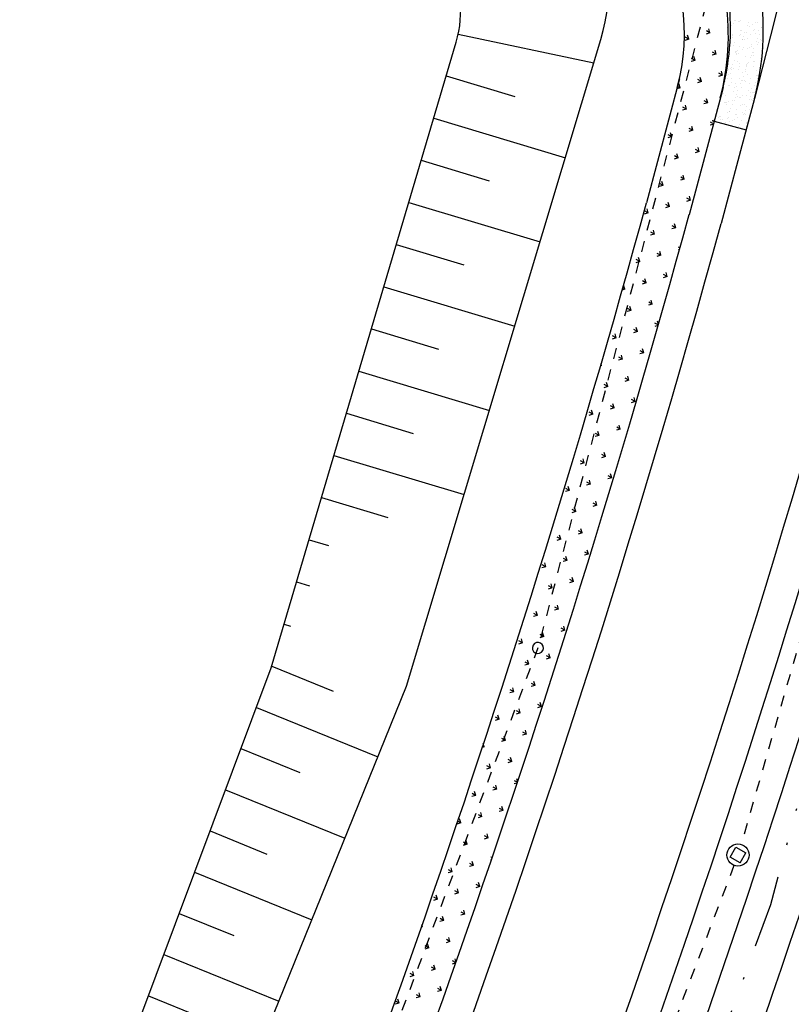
# Model space of a CAD drawing. Extents: x 0 to 1135, y 0 to 420.
# Tile 18 of 74: x 607 to 641, y 85 to 129. Entities that reach past the tile are written whole.
import ezdxf

# ---------------------------------------------------------------- set-up
doc = ezdxf.new("R2010")
doc.units = 0
doc.header["$LTSCALE"] = 2
doc.header["$MEASUREMENT"] = 0
for name, pattern in [('ACAD_ISO02W100', [0.5, 0.25, -0.25]), ('AUSGEZOGEN', [0]), ('GETRENNTX3', [3.25, 1, -0.75, 0, -0.75, 0, -0.75])]:
    doc.linetypes.add(name, pattern=pattern)
for name, color, linetype in [('BOESCHG', 8, 'AUSGEZOGEN'), ('Strassen', 15, 'CONTINUOUS'), ('Telekom', 8, 'GETRENNTX3')]:
    doc.layers.add(name, color=color, linetype=linetype)

msp = doc.modelspace()

# ---------------------------------------------------------------- linework, layer by layer
at = {"layer": 'BOESCHG'}
for points in [[(371.801, 194.57, 0.000005), (348.632, 194.62, 0.000007), (332.459, 194.655, 0.000063)], [(371.798, 193.57, 0.000005), (348.629, 193.62, 0.000007), (332.457, 193.655, 0.000063)]]:
    msp.add_lwpolyline(points, format="xyb", dxfattribs=at)
at = {"layer": 'Strassen', "linetype": 'ACAD_ISO02W100'}
for p, q in [((643.944, 154.196), (630.033, 100.984)), ((650.59, 131.481), (639.218, 92.104)), ((630.033, 100.984), (612.629, 54.645)), ((638.9, 91.157), (623.18, 50.061))]:
    msp.add_line(p, q, dxfattribs=at)
at = {"layer": 'Strassen', "linetype": 'Continuous'}
for p, q in [((641.271, 131.478), (640.555, 128.644)), ((638.783, 129.117), (638.783, 129.117)), ((638.855, 129.21), (638.855, 129.21)), ((638.902, 129.333), (638.902, 129.333)), ((638.976, 129.33), (638.976, 129.33)), ((639.102, 129.287), (639.102, 129.287)), ((639.15, 129.303), (639.15, 129.303)), ((639.212, 129.348), (639.212, 129.348)), ((639.507, 129.119), (639.507, 129.119)), ((639.554, 129.242), (639.554, 129.242)), ((639.582, 129.088), (639.582, 129.088)), ((639.749, 129.167), (639.749, 129.167)), ((639.858, 129.227), (639.858, 129.227)), ((639.953, 129.248), (639.953, 129.248)), ((640.206, 129.151), (640.206, 129.151)), ((626.426, 128.722), (632.562, 127.421)), ((636.856, 128.493), (636.803, 128.673)), ((637.814, 128.779), (637.635, 128.725)), ((637.814, 128.779), (637.649, 128.868)), ((637.814, 128.779), (637.761, 128.959)), ((638.597, 129.012), (638.593, 129.011)), ((638.843, 128.662), (638.843, 128.662)), ((638.851, 128.698), (638.851, 128.698)), ((639.13, 128.675), (639.13, 128.675)), ((639.189, 128.695), (639.189, 128.695)), ((639.215, 128.902), (639.215, 128.902)), ((639.236, 128.881), (639.236, 128.881)), ((639.312, 128.608), (639.312, 128.608)), ((639.385, 128.799), (639.385, 128.799)), ((639.468, 128.792), (639.468, 128.792)), ((639.646, 128.687), (639.646, 128.687)), ((639.787, 128.902), (639.787, 128.902)), ((640.555, 128.644), (639.825, 125.814)), ((639.846, 128.922), (639.846, 128.922)), ((639.882, 128.761), (639.882, 128.761)), ((640.013, 128.873), (640.013, 128.873)), ((640.037, 128.709), (640.037, 128.709)), ((640.125, 129.019), (640.125, 129.019)), ((640.159, 129.029), (640.159, 129.029)), ((617.968, 100.084), (626.333, 128.36)), ((624.089, 99.252), (632.882, 128.485)), ((636.856, 128.493), (636.676, 128.44)), ((636.856, 128.493), (636.691, 128.583)), ((638.811, 128.564), (638.811, 128.564)), ((638.867, 128.195), (638.867, 128.195)), ((638.911, 128.322), (638.911, 128.322)), ((639.143, 128.165), (639.143, 128.165)), ((639.265, 128.485), (639.265, 128.485)), ((639.282, 128.482), (639.282, 128.482)), ((639.38, 128.481), (639.38, 128.481)), ((639.489, 128.542), (639.489, 128.542)), ((639.682, 128.157), (639.682, 128.157)), ((639.713, 128.267), (639.713, 128.267)), ((639.917, 128.394), (639.917, 128.394)), ((639.96, 128.254), (639.96, 128.254)), ((639.964, 128.517), (639.964, 128.517)), ((640.027, 128.361), (640.027, 128.361)), ((640.077, 128.471), (640.077, 128.471)), ((640.136, 128.422), (640.136, 128.422)), ((637.142, 127.535), (637.088, 127.715)), ((638.1, 127.821), (637.92, 127.767)), ((638.1, 127.821), (637.935, 127.91)), ((638.1, 127.821), (638.046, 128)), ((638.966, 127.909), (638.966, 127.909)), ((638.975, 127.921), (638.975, 127.921)), ((639.011, 127.796), (639.011, 127.796)), ((639.023, 127.851), (639.023, 127.851)), ((639.025, 127.93), (639.025, 127.93)), ((639.07, 127.974), (639.07, 127.974)), ((639.12, 127.856), (639.12, 127.856)), ((639.304, 128.026), (639.304, 128.026)), ((639.342, 128.107), (639.342, 128.107)), ((639.406, 127.706), (639.406, 127.706)), ((639.513, 128.075), (639.513, 128.075)), ((639.622, 128.137), (639.622, 128.137)), ((639.675, 127.76), (639.675, 127.76)), ((639.722, 127.883), (639.722, 127.883)), ((639.767, 127.736), (639.767, 127.736)), ((639.773, 127.892), (639.773, 127.892)), ((639.795, 128.074), (639.795, 128.074)), ((640.144, 128.052), (640.144, 128.052)), ((640.16, 127.955), (640.16, 127.955)), ((637.142, 127.535), (636.962, 127.481)), ((637.141, 127.535), (636.976, 127.624)), ((638.671, 127.342), (638.671, 127.342)), ((638.827, 127.34), (638.827, 127.34)), ((638.901, 127.531), (638.901, 127.531)), ((639.042, 127.502), (639.042, 127.502)), ((639.139, 127.261), (639.139, 127.261)), ((639.144, 127.39), (639.144, 127.39)), ((639.458, 127.371), (639.458, 127.371)), ((639.473, 127.286), (639.473, 127.286)), ((639.517, 127.392), (639.517, 127.392)), ((639.553, 127.44), (639.553, 127.44)), ((639.658, 127.675), (639.658, 127.675)), ((639.791, 127.269), (639.791, 127.269)), ((639.796, 127.488), (639.796, 127.488)), ((639.837, 127.491), (639.837, 127.491)), ((640.115, 127.599), (640.115, 127.599)), ((625.881, 126.831), (628.991, 125.896)), ((638.386, 126.862), (638.206, 126.809)), ((638.385, 126.862), (638.22, 126.952)), ((638.386, 126.862), (638.332, 127.042)), ((638.642, 127.11), (638.642, 127.11)), ((638.658, 126.897), (638.658, 126.897)), ((638.735, 126.941), (638.735, 126.941)), ((638.751, 127.171), (638.751, 127.171)), ((638.781, 127.217), (638.781, 127.217)), ((638.801, 127.144), (638.801, 127.144)), ((638.86, 127.164), (638.86, 127.164)), ((639.102, 127.126), (639.102, 127.126)), ((639.289, 126.99), (639.289, 126.99)), ((639.398, 127.051), (639.398, 127.051)), ((639.433, 127.126), (639.433, 127.126)), ((639.48, 127.249), (639.48, 127.249)), ((639.533, 126.911), (639.533, 126.911)), ((639.904, 127.071), (639.904, 127.071)), ((639.935, 126.87), (639.935, 126.87)), ((639.95, 126.833), (639.95, 126.833)), ((640.009, 126.854), (640.009, 126.854)), ((640.045, 126.93), (640.045, 126.93)), ((636.439, 126.7), (634.941, 121.092)), ((636.469, 126.291), (636.415, 126.471)), ((637.427, 126.577), (637.248, 126.523)), ((637.427, 126.577), (637.262, 126.666)), ((637.427, 126.577), (637.374, 126.756)), ((638.538, 126.583), (638.538, 126.583)), ((638.585, 126.706), (638.585, 126.706)), ((638.637, 126.378), (638.637, 126.378)), ((638.696, 126.399), (638.696, 126.399)), ((638.775, 126.704), (638.775, 126.704)), ((638.802, 126.521), (638.802, 126.521)), ((638.975, 126.495), (638.975, 126.495)), ((639.166, 126.725), (639.166, 126.725)), ((639.191, 126.492), (639.191, 126.492)), ((639.238, 126.615), (639.238, 126.615)), ((639.293, 126.606), (639.293, 126.606)), ((639.311, 126.806), (639.311, 126.806)), ((639.353, 126.626), (639.353, 126.626)), ((639.422, 126.584), (639.422, 126.584)), ((639.598, 126.51), (639.598, 126.51)), ((639.631, 126.723), (639.631, 126.723)), ((639.843, 126.401), (639.843, 126.401)), ((639.89, 126.524), (639.89, 126.524)), ((639.963, 126.716), (639.963, 126.716)), ((639.965, 126.696), (639.965, 126.696)), ((636.469, 126.291), (636.317, 126.246)), ((636.468, 126.291), (636.341, 126.36)), ((638.373, 126.193), (637.629, 123.376)), ((638.343, 126.071), (638.343, 126.071)), ((638.41, 126.336), (638.373, 126.193)), ((638.406, 126.019), (638.406, 126.019)), ((638.416, 126.263), (638.416, 126.263)), ((638.431, 126.361), (638.431, 126.361)), ((638.495, 125.96), (638.495, 125.96)), ((638.862, 126.146), (638.862, 126.146)), ((638.919, 126.304), (638.919, 126.304)), ((638.995, 125.981), (638.995, 125.981)), ((639.029, 126.365), (639.029, 126.365)), ((639.068, 126.172), (639.068, 126.172)), ((639.234, 126.306), (639.234, 126.306)), ((639.294, 125.93), (639.294, 125.93)), ((639.467, 125.957), (639.467, 125.957)), ((639.566, 126.184), (639.566, 126.184)), ((639.665, 126.09), (639.665, 126.09)), ((639.675, 126.245), (639.675, 126.245)), ((639.721, 126.082), (639.721, 126.082)), ((639.786, 126.068), (639.786, 126.068)), ((639.845, 126.088), (639.845, 126.088)), ((636.755, 125.333), (636.701, 125.512)), ((637.713, 125.618), (637.533, 125.565)), ((637.712, 125.618), (637.548, 125.708)), ((637.713, 125.618), (637.659, 125.798)), ((638.472, 125.613), (638.472, 125.613)), ((638.531, 125.633), (638.531, 125.633)), ((638.55, 125.619), (638.55, 125.619)), ((638.563, 125.54), (638.563, 125.54)), ((638.66, 125.68), (638.66, 125.68)), ((638.81, 125.73), (638.81, 125.73)), ((638.826, 125.538), (638.826, 125.538)), ((638.927, 125.744), (638.927, 125.744)), ((638.949, 125.858), (638.949, 125.858)), ((639.053, 125.899), (639.053, 125.899)), ((639.825, 125.814), (639.079, 122.989)), ((639.129, 125.84), (639.129, 125.84)), ((639.188, 125.861), (639.188, 125.861)), ((639.197, 125.499), (639.197, 125.499)), ((639.306, 125.56), (639.306, 125.56)), ((639.358, 125.529), (639.358, 125.529)), ((639.601, 125.767), (639.601, 125.767)), ((639.648, 125.89), (639.648, 125.89)), ((639.7, 125.778), (639.7, 125.778)), ((639.725, 125.715), (639.725, 125.715)), ((636.755, 125.333), (636.575, 125.279)), ((636.754, 125.333), (636.589, 125.422)), ((638.191, 125.38), (638.191, 125.38)), ((638.623, 125.165), (638.623, 125.165)), ((638.684, 125.213), (638.684, 125.213)), ((638.706, 125.224), (638.706, 125.224)), ((638.753, 125.347), (638.753, 125.347)), ((638.965, 125.075), (638.965, 125.075)), ((638.994, 125.325), (638.994, 125.325)), ((639.024, 125.095), (639.024, 125.095)), ((639.302, 125.192), (639.302, 125.192)), ((639.33, 125.093), (639.33, 125.093)), ((639.359, 125.133), (639.359, 125.133)), ((639.405, 125.256), (639.405, 125.256)), ((639.425, 125.11), (639.425, 125.11)), ((639.479, 125.447), (639.479, 125.447)), ((639.621, 125.302), (639.621, 125.302)), ((639.68, 125.323), (639.68, 125.323)), ((625.317, 124.926), (631.273, 123.134)), ((637.937, 124.642), (637.819, 124.606)), ((637.948, 124.687), (637.833, 124.749)), ((637.968, 124.763), (637.945, 124.84)), ((638.001, 124.782), (639.449, 124.391)), ((638.181, 124.933), (638.181, 124.933)), ((638.256, 124.979), (638.256, 124.979)), ((638.291, 124.994), (638.291, 124.994)), ((638.308, 124.847), (638.308, 124.847)), ((638.367, 124.868), (638.367, 124.868)), ((638.511, 124.713), (638.511, 124.713)), ((638.584, 124.904), (638.584, 124.904)), ((638.646, 124.964), (638.646, 124.964)), ((638.687, 124.764), (638.687, 124.764)), ((638.828, 124.813), (638.828, 124.813)), ((638.937, 124.874), (638.937, 124.874)), ((639.054, 124.95), (639.054, 124.95)), ((639.163, 124.622), (639.163, 124.622)), ((639.236, 124.813), (639.236, 124.813)), ((639.475, 124.693), (639.475, 124.693)), ((639.485, 124.734), (639.485, 124.734)), ((636.081, 124.089), (635.916, 124.178)), ((636.082, 124.089), (636.028, 124.268)), ((637.04, 124.374), (636.861, 124.321)), ((637.04, 124.375), (636.875, 124.464)), ((637.04, 124.374), (636.987, 124.554)), ((639.116, 124.499), (639.116, 124.499)), ((639.118, 124.548), (639.118, 124.548)), ((639.457, 124.537), (639.457, 124.537)), ((636.082, 124.089), (635.902, 124.035)), ((636.368, 123.13), (636.314, 123.31)), ((637.629, 123.376), (636.866, 120.551)), ((637.326, 123.416), (637.146, 123.362)), ((637.325, 123.416), (637.16, 123.505)), ((637.326, 123.416), (637.272, 123.596)), ((624.754, 123.02), (627.828, 122.095)), ((635.409, 122.845), (635.409, 122.845)), ((635.409, 122.845), (635.409, 122.845)), ((636.368, 123.13), (636.188, 123.077)), ((636.367, 123.131), (636.202, 123.22)), ((639.079, 122.989), (638.314, 120.16)), ((635.694, 121.887), (635.529, 121.976)), ((635.695, 121.886), (635.641, 122.066)), ((636.653, 122.172), (636.473, 122.118)), ((636.653, 122.172), (636.488, 122.261)), ((636.653, 122.172), (636.6, 122.352)), ((635.695, 121.886), (635.515, 121.833)), ((624.19, 121.115), (630.128, 119.328)), ((635.98, 120.928), (635.927, 121.108)), ((636.939, 121.214), (636.759, 121.16)), ((636.938, 121.214), (636.773, 121.303)), ((636.939, 121.214), (636.885, 121.393)), ((635.022, 120.642), (634.842, 120.589)), ((635.022, 120.643), (634.857, 120.732)), ((635.022, 120.642), (634.969, 120.822)), ((635.98, 120.928), (635.801, 120.875)), ((635.98, 120.928), (635.815, 121.017)), ((636.266, 119.97), (636.213, 120.149)), ((638.314, 120.16), (638.317, 120.169)), ((635.307, 119.684), (635.142, 119.773)), ((635.308, 119.684), (635.254, 119.864)), ((636.266, 119.97), (636.086, 119.916)), ((636.266, 119.97), (636.101, 120.059)), ((635.308, 119.684), (635.128, 119.631)), ((623.626, 119.209), (626.683, 118.29)), ((635.593, 118.726), (635.428, 118.815)), ((635.593, 118.726), (635.54, 118.905)), ((636.423, 118.973), (636.372, 118.958)), ((636.449, 119.067), (636.386, 119.101)), ((634.635, 118.44), (634.455, 118.387)), ((634.635, 118.44), (634.47, 118.529)), ((634.635, 118.44), (634.581, 118.62)), ((635.593, 118.726), (635.414, 118.672)), ((635.879, 117.767), (635.825, 117.947)), ((634.921, 117.482), (634.741, 117.428)), ((634.92, 117.482), (634.755, 117.571)), ((634.921, 117.482), (634.867, 117.661)), ((635.879, 117.767), (635.699, 117.714)), ((635.878, 117.768), (635.714, 117.857)), ((623.062, 117.303), (628.983, 115.522)), ((633.962, 117.196), (633.828, 117.156)), ((633.962, 117.196), (633.856, 117.254)), ((633.962, 117.196), (633.909, 117.376)), ((635.206, 116.524), (635.041, 116.613)), ((635.206, 116.523), (635.153, 116.703)), ((634.248, 116.238), (634.068, 116.184)), ((634.247, 116.238), (634.083, 116.327)), ((634.248, 116.238), (634.194, 116.418)), ((635.206, 116.523), (635.027, 116.47)), ((635.479, 115.607), (635.438, 115.745)), ((622.499, 115.398), (625.538, 114.484)), ((634.534, 115.279), (634.354, 115.226)), ((634.533, 115.28), (634.368, 115.369)), ((634.534, 115.279), (634.48, 115.459)), ((635.465, 115.557), (635.312, 115.512)), ((635.471, 115.577), (635.326, 115.654)), ((633.575, 114.994), (633.396, 114.94)), ((633.575, 114.994), (633.41, 115.083)), ((633.575, 114.994), (633.522, 115.174)), ((634.819, 114.321), (634.654, 114.41)), ((634.819, 114.321), (634.766, 114.501)), ((633.861, 114.036), (633.681, 113.982)), ((633.86, 114.036), (633.695, 114.125)), ((633.861, 114.036), (633.807, 114.215)), ((634.819, 114.321), (634.64, 114.268)), ((621.935, 113.492), (627.839, 111.717)), ((632.903, 113.75), (632.862, 113.738)), ((632.902, 113.75), (632.87, 113.767)), ((632.903, 113.75), (632.883, 113.814)), ((634.147, 113.077), (633.967, 113.024)), ((634.146, 113.077), (633.981, 113.167)), ((634.147, 113.077), (634.093, 113.257)), ((633.188, 112.792), (633.008, 112.738)), ((633.188, 112.792), (633.023, 112.881)), ((633.188, 112.792), (633.135, 112.971)), ((634.432, 112.119), (634.267, 112.208)), ((634.432, 112.119), (634.379, 112.299)), ((632.515, 111.548), (632.462, 111.727)), ((633.474, 111.833), (633.294, 111.78)), ((633.473, 111.833), (633.308, 111.923)), ((633.474, 111.833), (633.42, 112.013)), ((634.432, 112.119), (634.252, 112.065)), ((621.371, 111.587), (624.393, 110.678)), ((632.515, 111.548), (632.336, 111.494)), ((632.515, 111.548), (632.35, 111.637)), ((633.759, 110.875), (633.58, 110.821)), ((633.759, 110.875), (633.594, 110.964)), ((633.759, 110.875), (633.706, 111.055)), ((632.801, 110.589), (632.621, 110.536)), ((632.801, 110.589), (632.636, 110.679)), ((632.801, 110.589), (632.748, 110.769)), ((620.807, 109.681), (626.694, 107.911)), ((632.128, 109.345), (632.075, 109.525)), ((633.087, 109.631), (632.907, 109.577)), ((633.086, 109.631), (632.921, 109.72)), ((633.087, 109.631), (633.033, 109.811)), ((632.128, 109.345), (631.949, 109.292)), ((632.128, 109.345), (631.963, 109.435)), ((633.372, 108.673), (633.193, 108.619)), ((633.372, 108.673), (633.207, 108.762)), ((633.372, 108.673), (633.319, 108.852)), ((631.455, 108.101), (631.29, 108.191)), ((631.456, 108.101), (631.402, 108.281)), ((632.414, 108.387), (632.234, 108.333)), ((632.414, 108.387), (632.249, 108.476)), ((632.414, 108.387), (632.36, 108.567)), ((620.244, 107.776), (623.249, 106.872)), ((631.456, 108.101), (631.276, 108.048)), ((631.741, 107.143), (631.688, 107.323)), ((632.7, 107.429), (632.52, 107.375)), ((632.699, 107.429), (632.534, 107.518)), ((632.7, 107.429), (632.646, 107.608)), ((631.741, 107.143), (631.562, 107.089)), ((631.741, 107.143), (631.576, 107.232)), ((632.027, 106.185), (631.973, 106.364)), ((631.068, 105.899), (630.903, 105.988)), ((631.069, 105.899), (631.015, 106.079)), ((632.027, 106.185), (631.847, 106.131)), ((632.026, 106.185), (631.861, 106.274)), ((619.68, 105.87), (620.557, 105.606)), ((631.069, 105.899), (630.889, 105.845)), ((631.354, 104.941), (631.189, 105.03)), ((631.354, 104.941), (631.301, 105.12)), ((632.313, 105.226), (632.133, 105.173)), ((632.312, 105.226), (632.147, 105.316)), ((632.313, 105.226), (632.259, 105.406)), ((630.396, 104.655), (630.216, 104.601)), ((630.395, 104.655), (630.23, 104.744)), ((630.396, 104.655), (630.342, 104.835)), ((631.354, 104.941), (631.175, 104.887)), ((631.64, 103.982), (631.586, 104.162)), ((619.116, 103.965), (619.698, 103.79)), ((630.682, 103.697), (630.502, 103.643)), ((630.681, 103.697), (630.516, 103.786)), ((630.682, 103.697), (630.628, 103.876)), ((631.64, 103.982), (631.46, 103.929)), ((631.639, 103.982), (631.474, 104.072)), ((630.967, 102.738), (630.802, 102.828)), ((630.967, 102.738), (630.914, 102.918)), ((630.009, 102.453), (629.829, 102.399)), ((630.008, 102.453), (629.843, 102.542)), ((630.009, 102.453), (629.955, 102.632)), ((630.967, 102.738), (630.787, 102.685)), ((618.552, 102.059), (618.838, 101.973)), ((631.253, 101.78), (631.199, 101.96)), ((630.294, 101.494), (630.115, 101.441)), ((630.294, 101.495), (630.129, 101.584)), ((630.294, 101.494), (630.241, 101.674)), ((631.253, 101.78), (631.073, 101.726)), ((631.252, 101.78), (631.087, 101.869)), ((629.336, 101.209), (629.156, 101.155)), ((629.336, 101.209), (629.171, 101.298)), ((629.336, 101.209), (629.283, 101.388)), ((630.58, 100.536), (630.415, 100.625)), ((630.58, 100.536), (630.527, 100.716)), ((617.99, 100.158), (620.764, 99.033)), ((629.622, 100.25), (629.442, 100.197)), ((629.621, 100.251), (629.456, 100.34)), ((629.622, 100.25), (629.568, 100.43)), ((630.58, 100.536), (630.4, 100.482)), ((611.186, 81.997), (617.968, 100.084)), ((628.663, 99.965), (628.648, 99.96)), ((628.663, 99.965), (628.652, 99.971)), ((628.663, 99.965), (628.657, 99.987)), ((607.099, 57.338), (624.089, 99.252)), ((629.907, 99.292), (629.728, 99.239)), ((629.907, 99.292), (629.742, 99.381)), ((629.907, 99.292), (629.854, 99.472)), ((628.949, 99.006), (628.769, 98.953)), ((628.949, 99.007), (628.784, 99.096)), ((628.949, 99.006), (628.895, 99.186)), ((630.192, 98.334), (630.028, 98.423)), ((630.193, 98.334), (630.139, 98.513)), ((617.297, 98.295), (622.798, 96.065)), ((628.276, 97.762), (628.223, 97.942)), ((629.235, 98.048), (629.055, 97.995)), ((629.234, 98.048), (629.069, 98.137)), ((629.235, 98.048), (629.181, 98.228)), ((630.193, 98.334), (630.013, 98.28)), ((628.276, 97.762), (628.097, 97.709)), ((628.276, 97.763), (628.111, 97.852)), ((629.52, 97.09), (629.341, 97.036)), ((629.52, 97.09), (629.355, 97.179)), ((629.52, 97.09), (629.467, 97.269)), ((627.603, 96.519), (627.529, 96.559)), ((627.604, 96.518), (627.562, 96.657)), ((628.562, 96.804), (628.382, 96.751)), ((628.561, 96.804), (628.397, 96.893)), ((628.562, 96.804), (628.508, 96.984)), ((616.599, 96.433), (619.271, 95.35)), ((627.604, 96.518), (627.506, 96.489)), ((627.889, 95.56), (627.836, 95.74)), ((628.848, 95.846), (628.668, 95.792)), ((628.847, 95.846), (628.682, 95.935)), ((628.848, 95.846), (628.794, 96.025)), ((627.889, 95.56), (627.71, 95.507)), ((627.889, 95.56), (627.724, 95.649)), ((628.175, 94.602), (628.121, 94.782)), ((629.077, 94.871), (628.954, 94.834)), ((629.09, 94.911), (628.968, 94.977)), ((629.109, 94.968), (629.08, 95.067)), ((615.901, 94.572), (621.304, 92.382)), ((627.216, 94.316), (627.051, 94.406)), ((627.217, 94.316), (627.163, 94.496)), ((628.175, 94.602), (627.995, 94.548)), ((628.174, 94.602), (628.009, 94.691)), ((627.217, 94.316), (627.037, 94.263)), ((627.502, 93.358), (627.337, 93.447)), ((627.502, 93.358), (627.449, 93.538)), ((628.46, 93.643), (628.281, 93.59)), ((628.46, 93.644), (628.295, 93.733)), ((628.46, 93.643), (628.407, 93.823)), ((626.544, 93.072), (626.364, 93.019)), ((626.543, 93.072), (626.395, 93.153)), ((626.544, 93.072), (626.49, 93.252)), ((627.502, 93.358), (627.322, 93.304)), ((615.203, 92.711), (617.778, 91.667)), ((627.788, 92.4), (627.734, 92.579)), ((626.829, 92.114), (626.65, 92.06)), ((626.829, 92.114), (626.664, 92.203)), ((626.829, 92.114), (626.776, 92.294)), ((627.788, 92.4), (627.608, 92.346)), ((627.787, 92.4), (627.622, 92.489)), ((638.722, 91.52), (638.976, 91.98)), ((638.976, 91.98), (639.436, 91.727)), ((639.182, 91.267), (639.436, 91.727)), ((627.115, 91.156), (626.95, 91.245)), ((627.115, 91.156), (627.062, 91.335)), ((627.92, 91.395), (627.894, 91.388)), ((627.956, 91.505), (627.908, 91.53)), ((639.182, 91.267), (638.722, 91.52)), ((614.506, 90.849), (619.811, 88.698)), ((626.157, 90.87), (625.977, 90.816)), ((626.156, 90.87), (625.991, 90.959)), ((626.157, 90.87), (626.103, 91.05)), ((627.115, 91.156), (626.935, 91.102)), ((627.401, 90.197), (627.347, 90.377)), ((626.442, 89.912), (626.263, 89.858)), ((626.442, 89.912), (626.277, 90.001)), ((626.442, 89.912), (626.389, 90.091)), ((627.401, 90.197), (627.221, 90.144)), ((627.4, 90.197), (627.235, 90.287)), ((625.484, 89.626), (625.304, 89.572)), ((625.484, 89.626), (625.319, 89.715)), ((625.484, 89.626), (625.43, 89.806)), ((626.727, 88.953), (626.563, 89.043)), ((626.728, 88.953), (626.674, 89.133)), ((613.808, 88.988), (616.285, 87.984)), ((625.77, 88.668), (625.59, 88.614)), ((625.769, 88.668), (625.604, 88.757)), ((625.77, 88.668), (625.716, 88.847)), ((626.728, 88.953), (626.548, 88.9)), ((624.811, 88.382), (624.744, 88.362)), ((624.811, 88.382), (624.761, 88.409)), ((624.811, 88.382), (624.784, 88.474)), ((626.055, 87.709), (625.876, 87.656)), ((626.055, 87.709), (625.89, 87.799)), ((626.055, 87.709), (626.002, 87.889)), ((625.097, 87.424), (624.917, 87.37)), ((625.096, 87.424), (624.932, 87.513)), ((625.097, 87.424), (625.043, 87.603)), ((613.11, 87.127), (618.318, 85.015)), ((626.306, 86.769), (626.175, 86.84)), ((626.322, 86.814), (626.287, 86.931)), ((624.424, 86.18), (624.371, 86.359)), ((625.383, 86.465), (625.203, 86.412)), ((625.382, 86.465), (625.217, 86.555)), ((625.383, 86.465), (625.329, 86.645)), ((626.295, 86.737), (626.161, 86.697)), ((624.424, 86.18), (624.245, 86.126)), ((624.424, 86.18), (624.259, 86.269)), ((625.668, 85.507), (625.489, 85.453)), ((625.668, 85.507), (625.503, 85.596)), ((625.668, 85.507), (625.615, 85.687)), ((612.412, 85.265), (614.792, 84.301)), ((623.751, 84.936), (623.586, 85.025)), ((623.752, 84.936), (623.698, 85.115)), ((624.71, 85.221), (624.53, 85.168)), ((624.709, 85.221), (624.544, 85.311)), ((624.71, 85.221), (624.656, 85.401)), ((623.752, 84.936), (623.572, 84.882))]:
    msp.add_line(p, q, dxfattribs=at)
msp.add_circle((639.079, 91.624), 0.5, dxfattribs=at)
for centre, radius, start, end in [((628.227, 128.896), 12, 345.129, 76.1705), ((627.645, 128.648), 11, 345.2065, 76.1708), ((627.742, 129.015), 11, 345.1408, 76.1705), ((625.221, 130.789), 8, 343.2594, 76.1705), ((627.158, 128.768), 9.5, 345.044, 76.1705), ((621.539, 129.778), 5, 343.5193, 72.8513), ((159.14, 251.129), 493.25, 336.61269, 344.71421), ((159.14, 251.129), 496.75, 334.59693, 344.71421), ((159.14, 251.129), 495.25, 336.62421, 344.71421), ((159.14, 251.129), 503.25, 334.59693, 344.71421), ((159.14, 251.129), 504.75, 334.59693, 343.64021), ((159.14, 251.129), 506.75, 334.59693, 343.69621), ((159.14, 251.129), 509.25, 334.59693, 343.50707), ((630.033, 100.984), 0.25, 61.5965, 241.5965), ((630.033, 100.984), 0.25, 241.5965, 61.5965)]:
    msp.add_arc(centre, radius, start, end, dxfattribs=at)
at = {"layer": 'Telekom'}
msp.add_lwpolyline([(670.322, 244.551), (668.485, 242.281), (665.344, 235.708), (660.715, 197.531), (662.859, 181.765), (656.09, 149.758), (651.324, 129.45), (640.553, 89.374), (631.138, 63.827), (617.417, 32.531), (603.153, 5)], dxfattribs=at)

doc.saveas('drawing.dxf')
